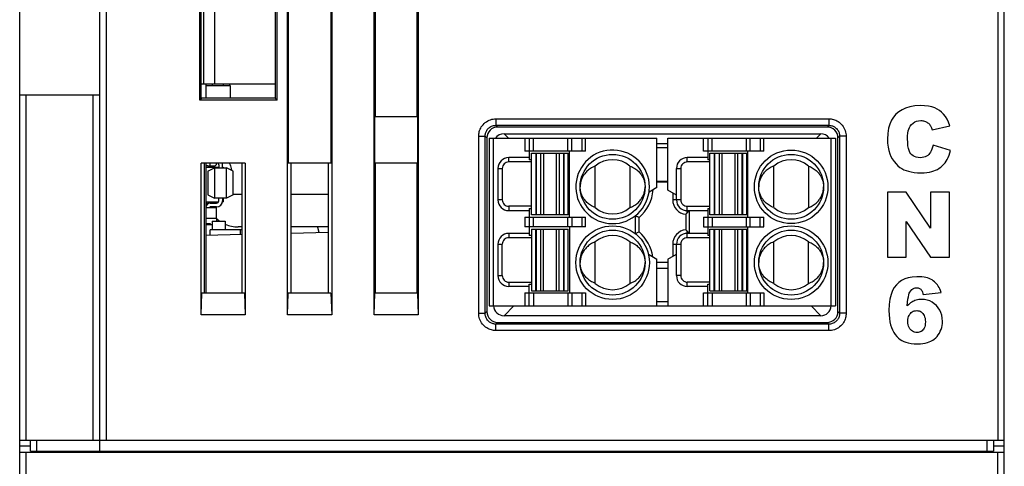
# Model space of a CAD drawing. Header units: millimetres. Extents: x 0 to 1706, y 0 to 575.
# Tile 6 of 34: x 1067 to 1113, y 120 to 141. Entities that reach past the tile are written whole.
import ezdxf

# ---------------------------------------------------------------- set-up
doc = ezdxf.new("R2010")
doc.units = ezdxf.units.MM
doc.header["$LTSCALE"] = 30.734
doc.layers.get('0').update_dxf_attribs({"linetype": 'CONTINUOUS'})
for name, color, linetype in [('02___PRT_ALL_AXES', 7, 'CONTINUOUS'), ('20_ALL_FEATURES', 7, 'CONTINUOUS'), ('ECAD_04022004', 7, 'CONTINUOUS'), ('ECAD_04022021', 7, 'CONTINUOUS'), ('ECAD_04050002', 7, 'CONTINUOUS'), ('ECAD_04070001', 7, 'CONTINUOUS'), ('ECAD_05011018', 7, 'CONTINUOUS'), ('ECAD_05020330', 7, 'CONTINUOUS'), ('ECAD_05025209', 7, 'CONTINUOUS'), ('ECAD_06012001', 7, 'CONTINUOUS'), ('ECAD_06012002', 7, 'CONTINUOUS'), ('ECAD_06015013', 7, 'CONTINUOUS'), ('ECAD_09020048', 7, 'CONTINUOUS'), ('ECAD_10011002', 7, 'CONTINUOUS')]:
    doc.layers.add(name, color=color, linetype=linetype)

msp = doc.modelspace()

# ---------------------------------------------------------------- linework, layer by layer
at = {"linetype": 'Continuous'}
for p, q in [((1067.371, 103.911), (1067.371, 248.006)), ((1112.571, 219.603), (1112.571, 121.161)), ((1112.871, 103.911), (1112.871, 219.603)), ((1085.792, 171.278), (1085.792, 126.951)), ((1083.75, 126.951), (1083.75, 170.653)), ((1081.792, 170.055), (1081.792, 126.951)), ((1079.75, 126.951), (1079.75, 169.43)), ((1071.071, 120.611), (1071.071, 168.781)), ((1071.371, 168.204), (1071.371, 121.161)), ((1079.771, 150.271), (1079.771, 133.951)), ((1081.771, 133.951), (1081.771, 150.271)), ((1075.691, 136.861), (1075.691, 147.361)), ((1075.751, 136.94), (1075.751, 147.283)), ((1079.193, 136.94), (1079.193, 147.283)), ((1079.271, 136.861), (1079.271, 147.361)), ((1075.871, 146.611), (1075.871, 137.611)), ((1076.371, 146.611), (1076.371, 137.611)), ((1083.806, 136.111), (1083.806, 141.111)), ((1085.736, 136.111), (1085.736, 141.111)), ((1075.751, 137.611), (1079.193, 137.611)), ((1075.971, 137.611), (1075.971, 136.968)), ((1067.371, 137.111), (1071.071, 137.111)), ((1067.671, 121.161), (1067.671, 137.111)), ((1070.771, 121.161), (1070.771, 137.111)), ((1075.751, 136.968), (1079.193, 136.97)), ((1075.751, 136.94), (1075.691, 136.861)), ((1079.271, 136.861), (1075.691, 136.861)), ((1079.271, 136.861), (1079.193, 136.94)), ((1083.771, 136.111), (1085.771, 136.111)), ((1083.771, 136.111), (1083.771, 133.951)), ((1085.771, 133.951), (1085.771, 136.111)), ((1089.381, 136.001), (1104.762, 136.001)), ((1089.381, 136.001), (1089.381, 135.701)), ((1089.381, 135.701), (1104.762, 135.701)), ((1089.381, 135.701), (1089.46, 135.622)), ((1104.683, 135.622), (1089.46, 135.622)), ((1104.762, 135.701), (1104.683, 135.622)), ((1104.762, 136.001), (1104.762, 135.701)), ((1109.542, 135.497), (1110.361, 135.679)), ((1088.582, 135.202), (1088.881, 135.202)), ((1088.582, 127.021), (1088.582, 135.202)), ((1088.881, 135.202), (1088.961, 135.122)), ((1088.881, 127.021), (1088.881, 135.202)), ((1089.753, 135.311), (1104.39, 135.311)), ((1089.953, 135.111), (1089.753, 135.311)), ((1104.19, 135.111), (1104.39, 135.311)), ((1105.261, 135.202), (1105.182, 135.122)), ((1105.561, 135.202), (1105.261, 135.202)), ((1105.261, 135.202), (1105.261, 127.021)), ((1105.561, 135.202), (1105.561, 127.021)), ((1088.961, 135.122), (1088.961, 127.1)), ((1089.071, 135.111), (1096.821, 135.111)), ((1089.071, 135.111), (1089.071, 127.361)), ((1089.271, 127.361), (1089.271, 135.111)), ((1090.721, 135.111), (1090.721, 134.511)), ((1090.921, 135.111), (1090.921, 134.111)), ((1091.121, 134.511), (1091.121, 135.111)), ((1092.706, 134.511), (1092.706, 135.111)), ((1092.879, 134.511), (1092.879, 135.111)), ((1093.341, 135.111), (1093.341, 134.511)), ((1093.514, 134.511), (1093.514, 135.111)), ((1096.821, 132.829), (1096.821, 135.111)), ((1097.321, 134.852), (1096.821, 134.852)), ((1097.321, 135.111), (1105.071, 135.111)), ((1097.321, 132.704), (1097.321, 135.111)), ((1098.971, 134.511), (1098.971, 135.111)), ((1099.171, 135.111), (1099.171, 134.111)), ((1099.371, 134.511), (1099.371, 135.111)), ((1100.956, 134.511), (1100.956, 135.111)), ((1101.129, 134.511), (1101.129, 135.111)), ((1101.591, 135.111), (1101.591, 134.511)), ((1101.764, 134.511), (1101.764, 135.111)), ((1104.871, 127.361), (1104.871, 135.111)), ((1105.071, 135.111), (1105.071, 127.361)), ((1105.182, 127.1), (1105.182, 135.122)), ((1110.39, 134.544), (1109.577, 134.789)), ((1093.514, 134.511), (1090.721, 134.511)), ((1091.021, 134.411), (1092.721, 134.411)), ((1091.021, 131.561), (1091.021, 134.411)), ((1091.221, 134.411), (1091.221, 131.561)), ((1091.246, 131.561), (1091.246, 134.411)), ((1091.444, 134.411), (1091.444, 131.561)), ((1091.574, 134.411), (1091.574, 131.561)), ((1092.169, 134.411), (1092.169, 131.561)), ((1092.298, 134.411), (1092.298, 131.561)), ((1092.497, 134.411), (1092.497, 131.561)), ((1092.521, 134.411), (1092.521, 131.561)), ((1092.721, 131.561), (1092.721, 134.411)), ((1092.771, 131.461), (1092.771, 134.511)), ((1097.321, 134.659), (1096.821, 134.659)), ((1101.764, 134.511), (1098.971, 134.511)), ((1099.271, 134.411), (1100.971, 134.411)), ((1099.271, 131.561), (1099.271, 134.411)), ((1099.471, 134.411), (1099.471, 131.561)), ((1099.496, 131.561), (1099.496, 134.411)), ((1099.694, 134.411), (1099.694, 131.561)), ((1099.824, 134.411), (1099.824, 131.561)), ((1100.419, 134.411), (1100.419, 131.561)), ((1100.548, 134.411), (1100.548, 131.561)), ((1100.747, 134.411), (1100.747, 131.561)), ((1100.771, 134.411), (1100.771, 131.561)), ((1100.971, 131.561), (1100.971, 134.411)), ((1101.021, 131.461), (1101.021, 134.511)), ((1077.792, 133.951), (1075.75, 133.951)), ((1075.75, 126.951), (1075.75, 133.951)), ((1075.893, 133.951), (1075.893, 127.951)), ((1075.971, 133.951), (1075.971, 127.951)), ((1077.648, 127.951), (1077.648, 133.951)), ((1077.792, 133.951), (1077.792, 126.951)), ((1081.771, 133.951), (1079.771, 133.951)), ((1079.896, 133.951), (1079.896, 127.951)), ((1081.646, 127.951), (1081.646, 133.951)), ((1085.771, 133.951), (1083.771, 133.951)), ((1083.806, 127.951), (1083.806, 133.951)), ((1085.736, 127.951), (1085.736, 133.951)), ((1090.921, 134.211), (1089.971, 134.211)), ((1089.971, 134.011), (1089.971, 134.211)), ((1091.021, 134.011), (1089.971, 134.011)), ((1091.021, 134.111), (1090.921, 134.111)), ((1093.971, 131.901), (1093.971, 133.822)), ((1095.571, 133.822), (1095.571, 131.901)), ((1099.171, 134.211), (1098.221, 134.211)), ((1098.221, 134.011), (1098.221, 134.211)), ((1099.271, 134.011), (1098.221, 134.011)), ((1099.271, 134.111), (1099.171, 134.111)), ((1102.221, 131.901), (1102.221, 133.822)), ((1103.821, 133.822), (1103.821, 131.901)), ((1089.471, 133.711), (1089.671, 133.711)), ((1089.471, 133.711), (1089.471, 132.261)), ((1089.671, 133.711), (1089.671, 132.261)), ((1097.721, 133.711), (1097.921, 133.711)), ((1097.721, 132.261), (1097.721, 133.711)), ((1097.921, 133.711), (1097.921, 132.261)), ((1097.321, 133.111), (1096.821, 133.111)), ((1096.821, 133.086), (1097.321, 133.086)), ((1096.821, 132.829), (1096.454, 132.616)), ((1097.721, 132.473), (1097.321, 132.704)), ((1097.548, 132.573), (1097.548, 132.261)), ((1108.337, 132.611), (1107.471, 132.611)), ((1107.471, 132.611), (1107.471, 129.611)), ((1109.467, 130.95), (1108.337, 132.611)), ((1110.34, 132.611), (1109.467, 132.611)), ((1109.467, 132.611), (1109.467, 130.95)), ((1110.34, 129.611), (1110.34, 132.611)), ((1089.671, 132.261), (1089.471, 132.261)), ((1091.021, 131.961), (1089.971, 131.961)), ((1089.971, 131.961), (1089.971, 131.761)), ((1097.921, 132.261), (1097.548, 132.261)), ((1098.221, 131.961), (1099.271, 131.961)), ((1098.221, 131.661), (1098.221, 131.961)), ((1089.971, 131.761), (1090.921, 131.761)), ((1090.921, 131.861), (1091.021, 131.861)), ((1090.921, 131.861), (1090.921, 130.611)), ((1092.721, 131.561), (1091.021, 131.561)), ((1095.821, 130.698), (1095.821, 131.524)), ((1098.148, 131.592), (1098.148, 130.88)), ((1098.221, 131.761), (1099.171, 131.761)), ((1098.321, 131.761), (1098.221, 131.661)), ((1098.321, 130.711), (1098.321, 131.761)), ((1099.171, 131.861), (1099.271, 131.861)), ((1099.171, 131.861), (1099.171, 130.611)), ((1100.971, 131.561), (1099.271, 131.561)), ((1090.721, 131.461), (1093.514, 131.461)), ((1090.721, 131.461), (1090.721, 131.011)), ((1091.121, 131.011), (1091.121, 131.461)), ((1092.706, 131.011), (1092.706, 131.461)), ((1092.879, 131.461), (1092.879, 131.011)), ((1093.341, 131.461), (1093.341, 131.011)), ((1093.514, 131.011), (1093.514, 131.461)), ((1095.995, 130.78), (1095.995, 131.443)), ((1098.971, 131.461), (1101.764, 131.461)), ((1098.971, 131.461), (1098.971, 131.011)), ((1099.371, 131.461), (1099.371, 131.011)), ((1100.956, 131.011), (1100.956, 131.461)), ((1101.129, 131.011), (1101.129, 131.461)), ((1101.591, 131.011), (1101.591, 131.461)), ((1101.764, 131.011), (1101.764, 131.461)), ((1108.343, 131.257), (1109.467, 129.611)), ((1108.343, 129.611), (1108.343, 131.257)), ((1077.648, 130.655), (1075.971, 130.611)), ((1081.646, 130.76), (1079.896, 130.714)), ((1090.921, 130.711), (1089.971, 130.711)), ((1089.971, 130.711), (1089.971, 130.511)), ((1093.514, 131.011), (1090.721, 131.011)), ((1091.021, 130.611), (1090.921, 130.611)), ((1091.021, 130.911), (1092.721, 130.911)), ((1091.021, 130.911), (1091.021, 128.061)), ((1091.221, 128.061), (1091.221, 130.911)), ((1091.246, 128.061), (1091.246, 130.911)), ((1091.444, 130.911), (1091.444, 128.061)), ((1091.574, 128.061), (1091.574, 130.911)), ((1092.169, 130.911), (1092.169, 128.061)), ((1092.298, 128.061), (1092.298, 130.911)), ((1092.497, 130.911), (1092.497, 128.061)), ((1092.521, 130.911), (1092.521, 128.061)), ((1092.721, 128.061), (1092.721, 130.911)), ((1092.771, 131.011), (1092.771, 127.961)), ((1098.221, 130.811), (1098.321, 130.711)), ((1098.221, 130.511), (1098.221, 130.811)), ((1099.171, 130.711), (1098.221, 130.711)), ((1098.971, 131.011), (1101.764, 131.011)), ((1099.271, 130.611), (1099.171, 130.611)), ((1099.271, 130.911), (1100.971, 130.911)), ((1099.271, 128.061), (1099.271, 130.911)), ((1099.471, 128.061), (1099.471, 130.911)), ((1099.496, 128.061), (1099.496, 130.911)), ((1099.694, 130.911), (1099.694, 128.061)), ((1099.824, 128.061), (1099.824, 130.911)), ((1100.419, 130.911), (1100.419, 128.061)), ((1100.548, 130.911), (1100.548, 128.061)), ((1100.747, 130.911), (1100.747, 128.061)), ((1100.771, 130.911), (1100.771, 128.061)), ((1100.971, 128.061), (1100.971, 130.911)), ((1101.021, 127.961), (1101.021, 131.011)), ((1089.471, 130.211), (1089.671, 130.211)), ((1089.471, 130.211), (1089.471, 128.761)), ((1089.671, 128.761), (1089.671, 130.211)), ((1091.021, 130.511), (1089.971, 130.511)), ((1093.971, 128.401), (1093.971, 130.322)), ((1095.571, 130.322), (1095.571, 128.401)), ((1097.548, 130.211), (1097.921, 130.211)), ((1097.548, 130.211), (1097.548, 129.65)), ((1097.721, 128.761), (1097.721, 130.211)), ((1097.921, 130.211), (1097.921, 128.761)), ((1099.271, 130.511), (1098.221, 130.511)), ((1102.221, 128.401), (1102.221, 130.322)), ((1103.821, 128.401), (1103.821, 130.322)), ((1096.427, 129.747), (1096.821, 129.519)), ((1097.321, 129.519), (1097.721, 129.75)), ((1096.821, 127.361), (1096.821, 129.519)), ((1096.821, 129.386), (1097.321, 129.386)), ((1097.321, 129.519), (1097.321, 127.361)), ((1107.471, 129.611), (1108.343, 129.611)), ((1109.467, 129.611), (1110.34, 129.611)), ((1096.821, 129.111), (1097.321, 129.111)), ((1089.471, 128.761), (1089.671, 128.761)), ((1089.971, 128.461), (1091.021, 128.461)), ((1089.971, 128.461), (1089.971, 128.261)), ((1090.921, 128.361), (1091.021, 128.361)), ((1090.921, 127.361), (1090.921, 128.361)), ((1097.921, 128.761), (1097.721, 128.761)), ((1099.271, 128.461), (1098.221, 128.461)), ((1098.221, 128.261), (1098.221, 128.461)), ((1099.171, 128.361), (1099.271, 128.361)), ((1099.171, 127.361), (1099.171, 128.361)), ((1075.75, 126.951), (1075.785, 127.951)), ((1077.757, 127.951), (1075.785, 127.951)), ((1077.757, 127.951), (1077.792, 126.951)), ((1079.75, 126.951), (1079.785, 127.951)), ((1081.757, 127.951), (1079.785, 127.951)), ((1081.757, 127.951), (1081.792, 126.951)), ((1083.75, 126.951), (1083.785, 127.951)), ((1085.757, 127.951), (1083.785, 127.951)), ((1085.757, 127.951), (1085.792, 126.951)), ((1090.921, 128.261), (1089.971, 128.261)), ((1090.721, 127.961), (1093.514, 127.961)), ((1090.721, 127.961), (1090.721, 127.361)), ((1091.021, 128.061), (1092.721, 128.061)), ((1091.121, 127.961), (1091.121, 127.361)), ((1092.706, 127.961), (1092.706, 127.361)), ((1092.879, 127.961), (1092.879, 127.361)), ((1093.341, 127.961), (1093.341, 127.361)), ((1093.514, 127.961), (1093.514, 127.361)), ((1099.171, 128.261), (1098.221, 128.261)), ((1098.971, 127.961), (1101.764, 127.961)), ((1098.971, 127.361), (1098.971, 127.961)), ((1099.271, 128.061), (1100.971, 128.061)), ((1099.371, 127.961), (1099.371, 127.361)), ((1100.956, 127.361), (1100.956, 127.961)), ((1101.129, 127.961), (1101.129, 127.361)), ((1101.591, 127.961), (1101.591, 127.361)), ((1101.764, 127.961), (1101.764, 127.361)), ((1109.121, 127.884), (1109.95, 127.986)), ((1096.821, 127.563), (1097.321, 127.563)), ((1077.792, 126.951), (1075.75, 126.951)), ((1081.792, 126.951), (1079.75, 126.951)), ((1085.792, 126.951), (1083.75, 126.951)), ((1088.582, 127.021), (1088.881, 127.021)), ((1088.881, 127.021), (1088.961, 127.1)), ((1089.071, 127.361), (1096.821, 127.361)), ((1090.203, 127.361), (1089.753, 126.911)), ((1096.821, 127.371), (1097.321, 127.371)), ((1097.321, 127.361), (1105.071, 127.361)), ((1103.94, 127.361), (1104.39, 126.911)), ((1105.261, 127.021), (1105.182, 127.1)), ((1105.561, 127.021), (1105.261, 127.021)), ((1089.381, 126.521), (1089.46, 126.601)), ((1104.762, 126.521), (1089.381, 126.521)), ((1089.381, 126.222), (1089.381, 126.521)), ((1089.46, 126.601), (1104.683, 126.601)), ((1104.39, 126.911), (1089.753, 126.911)), ((1104.762, 126.521), (1104.683, 126.601)), ((1104.762, 126.222), (1104.762, 126.521)), ((1104.762, 126.222), (1089.381, 126.222)), ((1067.371, 121.161), (1112.871, 121.161)), ((1067.871, 120.661), (1067.871, 121.161)), ((1068.171, 120.661), (1068.171, 121.161)), ((1112.071, 121.161), (1112.071, 120.661)), ((1112.371, 121.161), (1112.371, 120.661)), ((1067.371, 120.9), (1067.871, 120.9)), ((1067.371, 120.611), (1112.871, 120.611)), ((1067.671, 103.611), (1067.671, 120.611)), ((1067.871, 120.661), (1112.371, 120.661)), ((1068.971, 120.611), (1068.971, 120.661)), ((1069.971, 120.611), (1069.971, 120.661)), ((1110.271, 120.611), (1110.271, 120.661)), ((1111.271, 120.611), (1111.271, 120.661)), ((1112.371, 120.9), (1112.871, 120.9)), ((1112.571, 103.611), (1112.571, 120.611))]:
    msp.add_line(p, q, dxfattribs=at)
for points in [[(1108.988, 136.612), (1108.732, 136.597), (1108.505, 136.559), (1108.312, 136.5), (1108.144, 136.421), (1107.994, 136.325), (1107.866, 136.211)], [(1109.877, 136.383), (1109.776, 136.447), (1109.656, 136.501), (1109.52, 136.547), (1109.364, 136.582), (1109.187, 136.604), (1108.988, 136.612)], [(1107.866, 136.211), (1107.754, 136.083), (1107.66, 135.932), (1107.582, 135.761), (1107.523, 135.563), (1107.487, 135.331), (1107.471, 135.067)], [(1110.361, 135.679), (1110.297, 135.843), (1110.226, 135.987), (1110.148, 136.111), (1110.063, 136.216), (1109.973, 136.307), (1109.877, 136.383)], [(1088.582, 135.202), (1088.584, 135.255), (1088.589, 135.308), (1088.598, 135.361), (1088.611, 135.414), (1088.627, 135.468), (1088.648, 135.521), (1088.674, 135.574), (1088.704, 135.627), (1088.741, 135.68), (1088.782, 135.731), (1088.829, 135.78), (1088.881, 135.826), (1088.938, 135.867), (1088.998, 135.903), (1089.061, 135.934), (1089.125, 135.959), (1089.19, 135.978), (1089.255, 135.991), (1089.319, 135.999), (1089.381, 136.001)], [(1088.881, 135.202), (1088.883, 135.235), (1088.886, 135.268), (1088.891, 135.302), (1088.899, 135.335), (1088.91, 135.368), (1088.923, 135.402), (1088.939, 135.435), (1088.958, 135.468), (1088.98, 135.501), (1089.006, 135.533), (1089.036, 135.564), (1089.068, 135.592), (1089.104, 135.618), (1089.141, 135.641), (1089.18, 135.66), (1089.221, 135.675), (1089.262, 135.687), (1089.302, 135.695), (1089.342, 135.7), (1089.381, 135.701)], [(1104.762, 136.001), (1104.815, 135.999), (1104.868, 135.994), (1104.921, 135.985), (1104.975, 135.972), (1105.028, 135.955), (1105.081, 135.934), (1105.134, 135.909), (1105.188, 135.878), (1105.24, 135.842), (1105.291, 135.8), (1105.34, 135.753), (1105.386, 135.701), (1105.427, 135.645), (1105.463, 135.585), (1105.494, 135.522), (1105.519, 135.458), (1105.538, 135.392), (1105.551, 135.327), (1105.559, 135.264), (1105.561, 135.202)], [(1104.762, 135.701), (1104.795, 135.7), (1104.829, 135.697), (1104.862, 135.691), (1104.895, 135.683), (1104.928, 135.673), (1104.962, 135.66), (1104.995, 135.644), (1105.028, 135.625), (1105.061, 135.602), (1105.093, 135.576), (1105.124, 135.547), (1105.152, 135.514), (1105.178, 135.479), (1105.201, 135.442), (1105.22, 135.402), (1105.235, 135.362), (1105.247, 135.321), (1105.255, 135.28), (1105.26, 135.241), (1105.261, 135.202)], [(1108.4, 135.074), (1108.405, 135.212), (1108.416, 135.334), (1108.435, 135.439), (1108.46, 135.528), (1108.491, 135.604), (1108.526, 135.666)], [(1108.526, 135.666), (1108.588, 135.743), (1108.656, 135.807), (1108.73, 135.855), (1108.812, 135.889), (1108.906, 135.91), (1109.01, 135.919)], [(1109.01, 135.919), (1109.056, 135.917), (1109.1, 135.912), (1109.143, 135.904), (1109.183, 135.892), (1109.223, 135.878), (1109.261, 135.86)], [(1109.261, 135.86), (1109.296, 135.841), (1109.329, 135.819), (1109.362, 135.793), (1109.393, 135.765), (1109.423, 135.733), (1109.451, 135.697)], [(1109.451, 135.697), (1109.466, 135.675), (1109.481, 135.649), (1109.497, 135.618), (1109.512, 135.583), (1109.527, 135.542), (1109.542, 135.497)], [(1107.471, 135.067), (1107.479, 134.871), (1107.5, 134.692), (1107.534, 134.533), (1107.578, 134.391), (1107.632, 134.263), (1107.696, 134.15)], [(1108.551, 134.39), (1108.509, 134.45), (1108.473, 134.531), (1108.443, 134.631), (1108.42, 134.753), (1108.406, 134.901), (1108.4, 135.074)], [(1109.577, 134.789), (1109.552, 134.691), (1109.524, 134.604), (1109.492, 134.527), (1109.456, 134.461), (1109.419, 134.403), (1109.379, 134.355)], [(1108.978, 134.206), (1108.884, 134.212), (1108.8, 134.228), (1108.727, 134.254), (1108.662, 134.29), (1108.604, 134.335), (1108.551, 134.39)], [(1109.379, 134.355), (1109.334, 134.312), (1109.281, 134.276), (1109.221, 134.247), (1109.151, 134.225), (1109.069, 134.211), (1108.978, 134.206)], [(1110.132, 133.973), (1110.184, 134.046), (1110.233, 134.127), (1110.278, 134.217), (1110.32, 134.316), (1110.357, 134.425), (1110.39, 134.544)], [(1093.971, 133.822), (1093.911, 133.797), (1093.854, 133.771), (1093.8, 133.742), (1093.75, 133.712), (1093.703, 133.68), (1093.66, 133.647), (1093.619, 133.613), (1093.581, 133.578), (1093.546, 133.542), (1093.513, 133.505), (1093.483, 133.468), (1093.455, 133.431), (1093.429, 133.393), (1093.406, 133.355), (1093.385, 133.317), (1093.366, 133.279), (1093.349, 133.241), (1093.334, 133.203), (1093.321, 133.166), (1093.309, 133.13), (1093.3, 133.094), (1093.292, 133.059), (1093.285, 133.025), (1093.28, 132.991)], [(1095.571, 133.822), (1095.632, 133.797), (1095.689, 133.771), (1095.743, 133.742), (1095.793, 133.712), (1095.839, 133.68), (1095.883, 133.647), (1095.924, 133.613), (1095.962, 133.578), (1095.997, 133.542), (1096.03, 133.505), (1096.06, 133.468), (1096.088, 133.431), (1096.113, 133.393), (1096.137, 133.355), (1096.158, 133.317), (1096.177, 133.279), (1096.194, 133.241), (1096.209, 133.203), (1096.222, 133.166), (1096.233, 133.13), (1096.243, 133.094), (1096.251, 133.059), (1096.257, 133.025), (1096.263, 132.991)], [(1102.221, 133.822), (1102.161, 133.797), (1102.104, 133.771), (1102.05, 133.742), (1102, 133.712), (1101.953, 133.68), (1101.91, 133.647), (1101.869, 133.613), (1101.831, 133.578), (1101.796, 133.542), (1101.763, 133.505), (1101.733, 133.468), (1101.705, 133.431), (1101.679, 133.393), (1101.656, 133.355), (1101.635, 133.317), (1101.616, 133.279), (1101.599, 133.241), (1101.584, 133.203), (1101.571, 133.166), (1101.559, 133.13), (1101.55, 133.094), (1101.542, 133.059), (1101.535, 133.025), (1101.53, 132.991)], [(1103.821, 133.822), (1103.882, 133.797), (1103.939, 133.771), (1103.993, 133.742), (1104.043, 133.712), (1104.089, 133.68), (1104.133, 133.647), (1104.174, 133.613), (1104.212, 133.578), (1104.247, 133.542), (1104.28, 133.505), (1104.31, 133.468), (1104.338, 133.431), (1104.363, 133.393), (1104.387, 133.355), (1104.408, 133.317), (1104.427, 133.279), (1104.444, 133.241), (1104.459, 133.203), (1104.472, 133.166), (1104.483, 133.13), (1104.493, 133.094), (1104.501, 133.059), (1104.507, 133.025), (1104.513, 132.991)], [(1107.696, 134.15), (1107.781, 134.029), (1107.867, 133.923), (1107.956, 133.834), (1108.046, 133.761), (1108.138, 133.7), (1108.231, 133.652)], [(1109.694, 133.627), (1109.779, 133.669), (1109.859, 133.717), (1109.933, 133.771), (1110.002, 133.831), (1110.069, 133.898), (1110.132, 133.973)], [(1108.231, 133.652), (1108.33, 133.612), (1108.442, 133.578), (1108.567, 133.55), (1108.706, 133.528), (1108.861, 133.515), (1109.031, 133.51)], [(1109.031, 133.51), (1109.17, 133.514), (1109.297, 133.525), (1109.412, 133.542), (1109.516, 133.565), (1109.61, 133.593), (1109.694, 133.627)], [(1093.28, 132.991), (1093.276, 132.958), (1093.274, 132.925), (1093.272, 132.893), (1093.271, 132.861)], [(1093.28, 132.732), (1093.276, 132.765), (1093.274, 132.797), (1093.272, 132.829), (1093.271, 132.861)], [(1096.263, 132.991), (1096.267, 132.958), (1096.269, 132.925), (1096.271, 132.893), (1096.271, 132.861)], [(1096.263, 132.732), (1096.267, 132.765), (1096.269, 132.797), (1096.271, 132.829), (1096.271, 132.861)], [(1101.53, 132.991), (1101.526, 132.958), (1101.524, 132.925), (1101.522, 132.893), (1101.521, 132.861)], [(1101.53, 132.732), (1101.526, 132.765), (1101.524, 132.797), (1101.522, 132.829), (1101.521, 132.861)], [(1104.513, 132.991), (1104.517, 132.958), (1104.519, 132.925), (1104.521, 132.893), (1104.521, 132.861)], [(1104.513, 132.732), (1104.517, 132.765), (1104.519, 132.797), (1104.521, 132.829), (1104.521, 132.861)], [(1093.971, 131.901), (1093.911, 131.925), (1093.854, 131.952), (1093.8, 131.98), (1093.75, 132.011), (1093.703, 132.043), (1093.66, 132.076), (1093.619, 132.11), (1093.581, 132.145), (1093.546, 132.181), (1093.513, 132.217), (1093.483, 132.254), (1093.455, 132.292), (1093.429, 132.329), (1093.406, 132.367), (1093.385, 132.406), (1093.366, 132.444), (1093.349, 132.481), (1093.334, 132.519), (1093.321, 132.556), (1093.309, 132.593), (1093.3, 132.629), (1093.292, 132.664), (1093.285, 132.698), (1093.28, 132.732)], [(1095.571, 131.901), (1095.632, 131.925), (1095.689, 131.952), (1095.743, 131.98), (1095.793, 132.011), (1095.839, 132.043), (1095.883, 132.076), (1095.924, 132.11), (1095.962, 132.145), (1095.997, 132.181), (1096.03, 132.217), (1096.06, 132.254), (1096.088, 132.292), (1096.113, 132.329), (1096.137, 132.367), (1096.158, 132.406), (1096.177, 132.444), (1096.194, 132.482), (1096.209, 132.519), (1096.222, 132.556), (1096.233, 132.593), (1096.243, 132.629), (1096.251, 132.664), (1096.257, 132.698), (1096.263, 132.732)], [(1102.221, 131.901), (1102.161, 131.925), (1102.104, 131.952), (1102.05, 131.98), (1102, 132.011), (1101.953, 132.043), (1101.91, 132.076), (1101.869, 132.11), (1101.831, 132.145), (1101.796, 132.181), (1101.763, 132.217), (1101.733, 132.254), (1101.705, 132.292), (1101.679, 132.329), (1101.656, 132.367), (1101.635, 132.406), (1101.616, 132.444), (1101.599, 132.481), (1101.584, 132.519), (1101.571, 132.556), (1101.559, 132.593), (1101.55, 132.629), (1101.542, 132.664), (1101.535, 132.698), (1101.53, 132.732)], [(1103.821, 131.901), (1103.882, 131.925), (1103.939, 131.952), (1103.993, 131.98), (1104.043, 132.011), (1104.089, 132.043), (1104.133, 132.076), (1104.174, 132.11), (1104.212, 132.145), (1104.247, 132.181), (1104.28, 132.217), (1104.31, 132.254), (1104.338, 132.292), (1104.363, 132.329), (1104.387, 132.367), (1104.408, 132.406), (1104.427, 132.444), (1104.444, 132.482), (1104.459, 132.519), (1104.472, 132.556), (1104.483, 132.593), (1104.493, 132.629), (1104.501, 132.664), (1104.507, 132.698), (1104.513, 132.732)], [(1095.995, 131.443), (1095.966, 131.456), (1095.937, 131.469), (1095.908, 131.483), (1095.879, 131.497), (1095.85, 131.51), (1095.821, 131.524)], [(1098.148, 131.592), (1098.161, 131.603), (1098.173, 131.615), (1098.185, 131.626), (1098.198, 131.638), (1098.21, 131.65), (1098.221, 131.661)], [(1095.995, 130.78), (1095.965, 130.766), (1095.936, 130.753), (1095.907, 130.739), (1095.878, 130.726), (1095.85, 130.712), (1095.821, 130.698)], [(1098.148, 130.88), (1098.16, 130.869), (1098.173, 130.858), (1098.185, 130.847), (1098.197, 130.835), (1098.209, 130.823), (1098.221, 130.811)], [(1093.971, 130.322), (1093.911, 130.297), (1093.854, 130.271), (1093.8, 130.242), (1093.75, 130.212), (1093.703, 130.18), (1093.66, 130.147), (1093.619, 130.113), (1093.581, 130.078), (1093.546, 130.042), (1093.513, 130.005), (1093.483, 129.968), (1093.455, 129.931), (1093.429, 129.893), (1093.406, 129.855), (1093.385, 129.817), (1093.366, 129.779), (1093.349, 129.741), (1093.334, 129.703), (1093.321, 129.666), (1093.309, 129.63), (1093.3, 129.594), (1093.292, 129.559), (1093.285, 129.525), (1093.28, 129.491)], [(1095.571, 130.322), (1095.632, 130.297), (1095.689, 130.271), (1095.743, 130.242), (1095.793, 130.212), (1095.839, 130.18), (1095.883, 130.147), (1095.924, 130.113), (1095.962, 130.078), (1095.997, 130.042), (1096.03, 130.005), (1096.06, 129.968), (1096.088, 129.931), (1096.113, 129.893), (1096.137, 129.855), (1096.158, 129.817), (1096.177, 129.779), (1096.194, 129.741), (1096.209, 129.703), (1096.222, 129.666), (1096.233, 129.63), (1096.243, 129.594), (1096.251, 129.559), (1096.257, 129.525), (1096.263, 129.491)], [(1102.221, 130.322), (1102.161, 130.297), (1102.104, 130.271), (1102.05, 130.242), (1102, 130.212), (1101.953, 130.18), (1101.91, 130.147), (1101.869, 130.113), (1101.831, 130.078), (1101.796, 130.042), (1101.763, 130.005), (1101.733, 129.968), (1101.705, 129.931), (1101.679, 129.893), (1101.656, 129.855), (1101.635, 129.817), (1101.616, 129.779), (1101.599, 129.741), (1101.584, 129.703), (1101.571, 129.666), (1101.559, 129.63), (1101.55, 129.594), (1101.542, 129.559), (1101.535, 129.525), (1101.53, 129.491)], [(1103.821, 130.322), (1103.882, 130.297), (1103.939, 130.271), (1103.993, 130.242), (1104.043, 130.212), (1104.089, 130.18), (1104.133, 130.147), (1104.174, 130.113), (1104.212, 130.078), (1104.247, 130.042), (1104.28, 130.005), (1104.31, 129.968), (1104.338, 129.931), (1104.363, 129.893), (1104.387, 129.855), (1104.408, 129.817), (1104.427, 129.779), (1104.444, 129.741), (1104.459, 129.703), (1104.472, 129.666), (1104.483, 129.63), (1104.493, 129.594), (1104.501, 129.559), (1104.507, 129.525), (1104.513, 129.491)], [(1093.28, 129.491), (1093.276, 129.458), (1093.274, 129.425), (1093.272, 129.393), (1093.271, 129.361)], [(1093.28, 129.232), (1093.276, 129.265), (1093.274, 129.297), (1093.272, 129.329), (1093.271, 129.361)], [(1093.971, 128.401), (1093.911, 128.425), (1093.854, 128.452), (1093.8, 128.48), (1093.75, 128.511), (1093.703, 128.543), (1093.66, 128.576), (1093.619, 128.61), (1093.581, 128.645), (1093.546, 128.681), (1093.513, 128.717), (1093.483, 128.754), (1093.455, 128.792), (1093.429, 128.829), (1093.406, 128.867), (1093.385, 128.906), (1093.366, 128.944), (1093.349, 128.981), (1093.334, 129.019), (1093.321, 129.056), (1093.309, 129.093), (1093.3, 129.129), (1093.292, 129.164), (1093.285, 129.198), (1093.28, 129.232)], [(1095.571, 128.401), (1095.632, 128.425), (1095.689, 128.452), (1095.743, 128.48), (1095.793, 128.511), (1095.839, 128.543), (1095.883, 128.576), (1095.924, 128.61), (1095.962, 128.645), (1095.997, 128.681), (1096.03, 128.717), (1096.06, 128.754), (1096.088, 128.792), (1096.113, 128.829), (1096.137, 128.867), (1096.158, 128.906), (1096.177, 128.944), (1096.194, 128.982), (1096.209, 129.019), (1096.222, 129.056), (1096.233, 129.093), (1096.243, 129.129), (1096.251, 129.164), (1096.257, 129.198), (1096.263, 129.232)], [(1096.263, 129.491), (1096.267, 129.458), (1096.269, 129.425), (1096.271, 129.393), (1096.271, 129.361)], [(1096.263, 129.232), (1096.267, 129.265), (1096.269, 129.297), (1096.271, 129.329), (1096.271, 129.361)], [(1101.53, 129.491), (1101.526, 129.458), (1101.524, 129.425), (1101.522, 129.393), (1101.521, 129.361)], [(1101.53, 129.232), (1101.526, 129.265), (1101.524, 129.297), (1101.522, 129.329), (1101.521, 129.361)], [(1102.221, 128.401), (1102.161, 128.425), (1102.104, 128.452), (1102.05, 128.48), (1102, 128.511), (1101.953, 128.543), (1101.91, 128.576), (1101.869, 128.61), (1101.831, 128.645), (1101.796, 128.681), (1101.763, 128.717), (1101.733, 128.754), (1101.705, 128.792), (1101.679, 128.829), (1101.656, 128.867), (1101.635, 128.906), (1101.616, 128.944), (1101.599, 128.981), (1101.584, 129.019), (1101.571, 129.056), (1101.559, 129.093), (1101.55, 129.129), (1101.542, 129.164), (1101.535, 129.198), (1101.53, 129.232)], [(1103.821, 128.401), (1103.882, 128.425), (1103.939, 128.452), (1103.993, 128.48), (1104.043, 128.511), (1104.089, 128.543), (1104.133, 128.576), (1104.174, 128.61), (1104.212, 128.645), (1104.247, 128.681), (1104.28, 128.717), (1104.31, 128.754), (1104.338, 128.792), (1104.363, 128.829), (1104.387, 128.867), (1104.408, 128.906), (1104.427, 128.944), (1104.444, 128.982), (1104.459, 129.019), (1104.472, 129.056), (1104.483, 129.093), (1104.493, 129.129), (1104.501, 129.164), (1104.507, 129.198), (1104.513, 129.232)], [(1104.513, 129.491), (1104.517, 129.458), (1104.519, 129.425), (1104.521, 129.393), (1104.521, 129.361)], [(1104.513, 129.232), (1104.517, 129.265), (1104.519, 129.297), (1104.521, 129.329), (1104.521, 129.361)], [(1107.883, 128.334), (1107.789, 128.216), (1107.708, 128.068), (1107.64, 127.892), (1107.587, 127.682), (1107.555, 127.432), (1107.541, 127.145)], [(1108.831, 128.712), (1108.62, 128.698), (1108.433, 128.665), (1108.271, 128.61), (1108.127, 128.537), (1107.997, 128.445), (1107.883, 128.334)], [(1109.395, 128.629), (1109.327, 128.653), (1109.249, 128.673), (1109.161, 128.689), (1109.063, 128.702), (1108.952, 128.71), (1108.831, 128.712)], [(1109.741, 128.387), (1109.694, 128.436), (1109.644, 128.482), (1109.59, 128.524), (1109.531, 128.562), (1109.466, 128.597), (1109.395, 128.629)], [(1109.95, 127.986), (1109.922, 128.069), (1109.891, 128.145), (1109.857, 128.214), (1109.82, 128.278), (1109.782, 128.335), (1109.741, 128.387)], [(1108.387, 127.366), (1108.402, 127.529), (1108.419, 127.668), (1108.439, 127.781), (1108.46, 127.873), (1108.482, 127.945), (1108.507, 127.997)], [(1108.507, 127.997), (1108.55, 128.062), (1108.597, 128.114), (1108.646, 128.152), (1108.7, 128.179), (1108.759, 128.195), (1108.822, 128.201)], [(1108.822, 128.201), (1108.86, 128.199), (1108.894, 128.192), (1108.926, 128.182), (1108.956, 128.168), (1108.984, 128.15), (1109.01, 128.129)], [(1109.01, 128.129), (1109.033, 128.104), (1109.054, 128.074), (1109.074, 128.037), (1109.092, 127.993), (1109.108, 127.942), (1109.121, 127.884)], [(1108.693, 127.589), (1108.643, 127.564), (1108.593, 127.534), (1108.542, 127.5), (1108.49, 127.461), (1108.439, 127.416), (1108.387, 127.366)], [(1109.058, 127.663), (1108.986, 127.66), (1108.918, 127.654), (1108.856, 127.643), (1108.798, 127.629), (1108.744, 127.611), (1108.693, 127.589)], [(1109.735, 127.376), (1109.637, 127.464), (1109.534, 127.536), (1109.428, 127.591), (1109.314, 127.63), (1109.191, 127.654), (1109.058, 127.663)], [(1089.381, 126.222), (1089.328, 126.224), (1089.274, 126.229), (1089.221, 126.238), (1089.168, 126.251), (1089.115, 126.267), (1089.062, 126.288), (1089.008, 126.314), (1088.955, 126.344), (1088.903, 126.381), (1088.851, 126.422), (1088.803, 126.469), (1088.757, 126.521), (1088.716, 126.578), (1088.679, 126.638), (1088.649, 126.701), (1088.624, 126.765), (1088.605, 126.83), (1088.592, 126.895), (1088.584, 126.959), (1088.582, 127.021)], [(1089.381, 126.521), (1089.348, 126.522), (1089.314, 126.526), (1089.281, 126.531), (1089.248, 126.539), (1089.214, 126.55), (1089.181, 126.563), (1089.148, 126.579), (1089.115, 126.598), (1089.082, 126.62), (1089.05, 126.646), (1089.019, 126.676), (1088.991, 126.708), (1088.965, 126.744), (1088.942, 126.781), (1088.923, 126.82), (1088.907, 126.861), (1088.896, 126.901), (1088.888, 126.942), (1088.883, 126.982), (1088.881, 127.021)], [(1105.261, 127.021), (1105.26, 126.987), (1105.257, 126.954), (1105.251, 126.921), (1105.244, 126.888), (1105.233, 126.854), (1105.22, 126.821), (1105.204, 126.788), (1105.185, 126.754), (1105.162, 126.721), (1105.136, 126.689), (1105.107, 126.659), (1105.074, 126.63), (1105.039, 126.605), (1105.002, 126.582), (1104.962, 126.563), (1104.922, 126.547), (1104.881, 126.536), (1104.841, 126.527), (1104.801, 126.523), (1104.762, 126.521)], [(1105.561, 127.021), (1105.559, 126.967), (1105.554, 126.914), (1105.545, 126.861), (1105.532, 126.808), (1105.515, 126.755), (1105.495, 126.702), (1105.469, 126.648), (1105.438, 126.595), (1105.402, 126.542), (1105.361, 126.491), (1105.313, 126.442), (1105.261, 126.397), (1105.205, 126.356), (1105.145, 126.319), (1105.082, 126.289), (1105.018, 126.264), (1104.952, 126.245), (1104.887, 126.232), (1104.824, 126.224), (1104.762, 126.222)], [(1107.541, 127.145), (1107.547, 126.952), (1107.562, 126.778), (1107.586, 126.622), (1107.618, 126.484), (1107.657, 126.36), (1107.703, 126.253)], [(1108.415, 126.65), (1108.419, 126.733), (1108.43, 126.807), (1108.447, 126.871), (1108.471, 126.927), (1108.499, 126.976), (1108.532, 127.018)], [(1108.532, 127.018), (1108.573, 127.058), (1108.617, 127.09), (1108.663, 127.115), (1108.712, 127.132), (1108.766, 127.143), (1108.824, 127.147)], [(1108.824, 127.147), (1108.879, 127.143), (1108.931, 127.132), (1108.978, 127.114), (1109.023, 127.089), (1109.066, 127.055), (1109.108, 127.013)], [(1109.108, 127.013), (1109.14, 126.97), (1109.168, 126.919), (1109.191, 126.86), (1109.209, 126.793), (1109.219, 126.715), (1109.224, 126.627)], [(1110.013, 126.65), (1110.004, 126.798), (1109.98, 126.935), (1109.941, 127.057), (1109.887, 127.17), (1109.819, 127.277), (1109.735, 127.376)], [(1108.538, 126.267), (1108.503, 126.312), (1108.473, 126.364), (1108.449, 126.422), (1108.431, 126.489), (1108.42, 126.565), (1108.415, 126.65)], [(1109.224, 126.627), (1109.219, 126.541), (1109.209, 126.465), (1109.193, 126.399), (1109.171, 126.342), (1109.144, 126.294), (1109.114, 126.254)], [(1109.872, 126.107), (1109.915, 126.19), (1109.95, 126.275), (1109.977, 126.362), (1109.997, 126.453), (1110.009, 126.549), (1110.013, 126.65)], [(1107.703, 126.253), (1107.765, 126.138), (1107.832, 126.038), (1107.902, 125.952), (1107.976, 125.879), (1108.055, 125.816), (1108.139, 125.763)], [(1108.839, 126.13), (1108.78, 126.134), (1108.725, 126.145), (1108.675, 126.164), (1108.627, 126.19), (1108.582, 126.224), (1108.538, 126.267)], [(1109.114, 126.254), (1109.074, 126.216), (1109.032, 126.184), (1108.989, 126.161), (1108.943, 126.144), (1108.893, 126.134), (1108.839, 126.13)], [(1109.483, 125.736), (1109.562, 125.78), (1109.635, 125.831), (1109.701, 125.888), (1109.763, 125.953), (1109.82, 126.026), (1109.872, 126.107)], [(1108.139, 125.763), (1108.225, 125.72), (1108.324, 125.683), (1108.436, 125.653), (1108.562, 125.63), (1108.704, 125.616), (1108.861, 125.61)], [(1108.861, 125.61), (1108.991, 125.615), (1109.11, 125.626), (1109.218, 125.645), (1109.315, 125.67), (1109.404, 125.7), (1109.483, 125.736)]]:
    msp.add_lwpolyline(points, dxfattribs=at)
for centre, radius in [((1094.771, 132.861), 1.5), ((1103.021, 132.861), 1.7), ((1103.021, 132.861), 1.5), ((1094.771, 129.361), 1.7), ((1103.021, 129.361), 1.7), ((1094.771, 129.361), 1.5), ((1103.021, 129.361), 1.5)]:
    msp.add_circle(centre, radius, dxfattribs=at)
for centre, radius, start, end in [((1094.771, 132.861), 1.7, 0, 351.7118), ((1089.971, 133.711), 0.5, 90, 180), ((1089.971, 133.711), 0.3, 90.0006, 180.001), ((1094.771, 132.861), 1.25, 50.2082, 129.7918), ((1098.221, 133.711), 0.5, 90, 180), ((1098.221, 133.711), 0.3, 90.0006, 180.001), ((1103.021, 132.861), 1.25, 50.2082, 129.7918), ((1094.771, 132.861), 1.7, 351.7118, 0), ((1094.771, 132.861), 1.873, 310.7683, 355.7833), ((1089.971, 132.261), 0.5, 180, 270), ((1089.971, 132.261), 0.3, 180.0006, 270.001), ((1098.221, 132.261), 0.673, 180, 263.7572), ((1098.221, 132.261), 0.5, 180.0001, 270), ((1098.221, 132.261), 0.3, 180.0006, 270.001), ((1094.771, 132.861), 1.25, 230.2082, 309.7918), ((1103.021, 132.861), 1.25, 230.2082, 309.7918), ((1089.971, 130.211), 0.5, 90, 180), ((1094.771, 129.361), 1.25, 50.2082, 129.7918), ((1094.771, 129.361), 1.873, 8.3245, 49.2317), ((1098.221, 130.211), 0.673, 96.2428, 180), ((1098.221, 130.211), 0.5, 90.0001, 180), ((1103.021, 129.361), 1.25, 50.2082, 129.7918), ((1089.971, 130.211), 0.3, 90.0006, 180.001), ((1098.221, 130.211), 0.3, 90.0006, 180.001), ((1089.971, 128.761), 0.5, 180, 270), ((1089.971, 128.761), 0.3, 180.0006, 270.001), ((1094.771, 129.361), 1.25, 230.2082, 309.7918), ((1098.221, 128.761), 0.5, 180, 270), ((1098.221, 128.761), 0.3, 180.0006, 270.001), ((1103.021, 129.361), 1.25, 230.2082, 309.7918)]:
    msp.add_arc(centre, radius, start, end, dxfattribs=at)
for centre, major_axis, ratio, start_param, end_param in [((1089.462, 135.121), (-0.355, 0.355), 0.997265, -0.784029, 0.784029), ((1104.681, 135.121), (0.355, 0.355), 0.997265, -0.784029, 0.784029), ((1089.79, 134.792), (0.38, -0.38), 0.930758, 2.392042, 3.326645), ((1104.352, 134.792), (0.38, 0.38), 0.930758, -0.157606, 0.749551), ((1089.462, 127.101), (-0.355, -0.355), 0.997265, -0.784029, 0.784029), ((1089.79, 127.43), (0.38, 0.38), 0.930758, -3.829987, -2.392042), ((1104.352, 127.43), (0.38, -0.38), 0.930758, -0.749551, 0.688395), ((1104.681, 127.101), (0.355, -0.355), 0.997265, -0.784029, 0.784029)]:
    msp.add_ellipse(centre, major_axis=major_axis, ratio=ratio, start_param=start_param, end_param=end_param, dxfattribs=at)
at = {"layer": '02___PRT_ALL_AXES', "linetype": 'Continuous'}
for p, q in [((1076.871, 131.281), (1076.871, 130.881)), ((1077.648, 130.881), (1077.571, 130.881))]:
    msp.add_line(p, q, dxfattribs=at)
at = {"layer": '20_ALL_FEATURES', "linetype": 'Continuous'}
for q in [(1076.871, 131.281), (1076.271, 130.882)]:
    msp.add_line((1076.271, 131.281), q, dxfattribs=at)
at = {"layer": 'ECAD_04022004', "linetype": 'Continuous'}
msp.add_line((1075.971, 131.115), (1076.271, 131.115), dxfattribs=at)
at = {"layer": 'ECAD_04022021', "linetype": 'Continuous'}
for p, q in [((1075.971, 131.168), (1076.171, 131.168)), ((1076.171, 131.168), (1076.171, 131.115)), ((1076.471, 131.414), (1076.471, 131.281))]:
    msp.add_line(p, q, dxfattribs=at)
at = {"layer": 'ECAD_04050002', "linetype": 'Continuous'}
for p, q in [((1076.171, 133.83), (1076.171, 133.951)), ((1077.648, 132.511), (1077.231, 132.511)), ((1081.646, 132.511), (1079.896, 132.511)), ((1077.648, 131.011), (1077.471, 131.011)), ((1081.646, 131.011), (1079.896, 131.011))]:
    msp.add_line(p, q, dxfattribs=at)
msp.add_lwpolyline([(1077.054, 133.951), (1077.063, 133.936), (1077.09, 133.882), (1077.114, 133.826), (1077.134, 133.766), (1077.15, 133.703), (1077.162, 133.638), (1077.164, 133.624)], dxfattribs=at)
for start, end in [(193.3522, 197.4521), (228.1284, 235.1464), (246.402, 270)]:
    msp.add_arc((1077.471, 132.511), 1.5, start, end, dxfattribs=at)
at = {"layer": 'ECAD_04070001', "linetype": 'Continuous'}
msp.add_lwpolyline([(1081.129, 131.011), (1081.131, 131.003), (1081.2, 130.773), (1081.209, 130.748)], dxfattribs=at)
at = {"layer": 'ECAD_05011018', "linetype": 'Continuous'}
for p, q in [((1077.571, 130.882), (1076.171, 130.882)), ((1076.171, 130.617), (1076.171, 130.882)), ((1077.571, 130.653), (1077.571, 130.882))]:
    msp.add_line(p, q, dxfattribs=at)
at = {"layer": 'ECAD_05020330', "linetype": 'Continuous'}
for p, q in [((1075.971, 131.914), (1076.471, 131.914)), ((1076.471, 131.414), (1076.471, 131.914)), ((1075.971, 131.414), (1076.471, 131.414))]:
    msp.add_line(p, q, dxfattribs=at)
at = {"layer": 'ECAD_05025209', "linetype": 'Continuous'}
for p, q in [((1075.971, 133.765), (1076.571, 133.765)), ((1076.751, 133.765), (1076.771, 133.765)), ((1076.771, 133.765), (1076.771, 133.74)), ((1075.971, 132.165), (1076.56, 132.165)), ((1076.747, 132.165), (1076.771, 132.165)), ((1076.771, 132.34), (1076.771, 132.165))]:
    msp.add_line(p, q, dxfattribs=at)
at = {"layer": 'ECAD_06012001', "linetype": 'Continuous'}
msp.add_line((1076.271, 137.611), (1076.271, 137.533), dxfattribs=at)
at = {"layer": 'ECAD_06012002', "linetype": 'Continuous'}
for p, q in [((1076.571, 133.87), (1076.571, 133.74)), ((1076.751, 133.74), (1076.751, 133.87)), ((1076.071, 133.59), (1076.371, 133.74)), ((1076.071, 133.59), (1076.071, 132.49)), ((1076.371, 133.74), (1076.931, 133.74)), ((1076.371, 133.74), (1076.371, 132.34)), ((1077.231, 133.59), (1076.931, 133.74)), ((1076.931, 132.34), (1076.931, 133.74)), ((1077.231, 132.49), (1077.231, 133.59)), ((1076.071, 132.49), (1076.371, 132.34)), ((1077.231, 132.49), (1076.931, 132.34)), ((1076.171, 132.11), (1076.471, 132.11)), ((1076.931, 132.34), (1076.371, 132.34)), ((1076.571, 132.21), (1076.571, 132.34)), ((1076.751, 132.34), (1076.751, 132.21)), ((1076.471, 131.93), (1076.171, 131.93))]:
    msp.add_line(p, q, dxfattribs=at)
for centre, radius, start, end in [((1076.471, 133.87), 0.1, 0, 54.0848), ((1076.471, 133.87), 0.28, 0, 16.8278), ((1076.171, 131.91), 0.2, 90, 178.8518), ((1076.471, 132.21), 0.28, 270, 0), ((1076.471, 132.21), 0.1, 270, 0), ((1076.171, 131.91), 0.02, 90, 168.5143)]:
    msp.add_arc(centre, radius, start, end, dxfattribs=at)
at = {"layer": 'ECAD_06015013', "linetype": 'Continuous'}
msp.add_line((1076.071, 133.83), (1076.371, 133.83), dxfattribs=at)
for centre, radius, start, end in [((1076.071, 133.63), 0.2, 90, 120), ((1076.371, 133.93), 0.1, 270, 0)]:
    msp.add_arc(centre, radius, start, end, dxfattribs=at)
at = {"layer": 'ECAD_09020048', "linetype": 'Continuous'}
for p, q in [((1075.971, 137.533), (1077.091, 137.533)), ((1077.091, 137.533), (1077.091, 136.969))]:
    msp.add_line(p, q, dxfattribs=at)
at = {"layer": 'ECAD_10011002', "linetype": 'Continuous'}
for p, q in [((1076.771, 137.611), (1076.771, 137.533)), ((1077.071, 137.611), (1077.071, 137.533))]:
    msp.add_line(p, q, dxfattribs=at)

doc.saveas('drawing.dxf')
